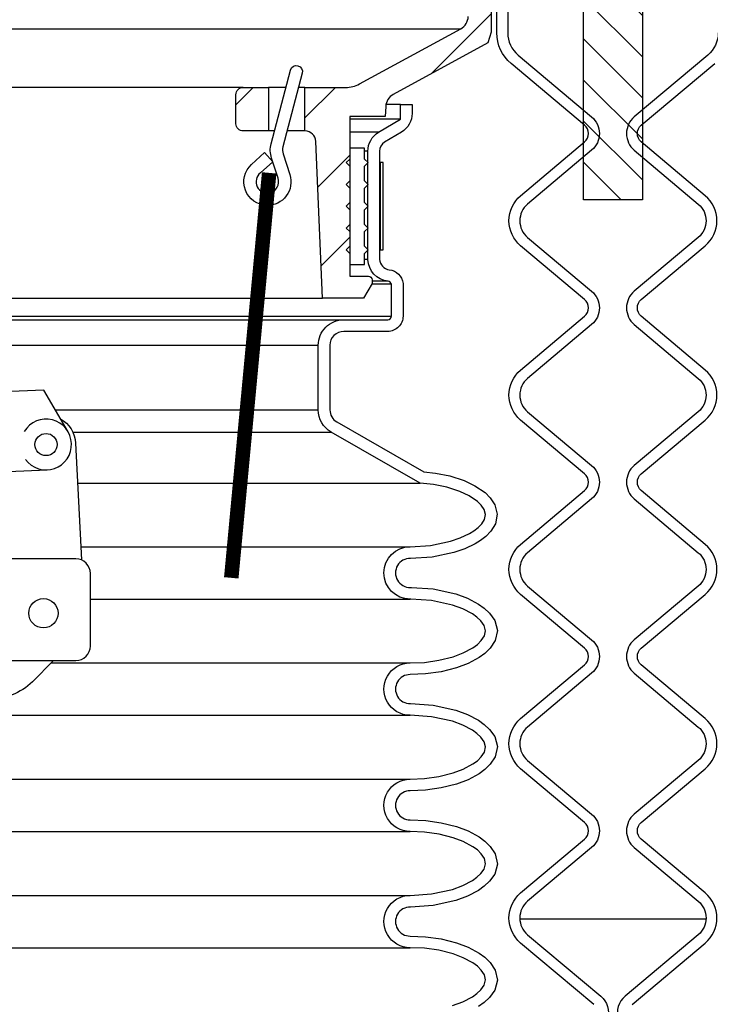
# Model space of a CAD drawing. Extents: x -169 to 7270, y -140 to 2984.
# Tile 25 of 256: x 51.36 to 57.31, y 865.66 to 874.13. Entities that reach past the tile are written whole.
import ezdxf

# ---------------------------------------------------------------- set-up
doc = ezdxf.new("R2010")
doc.units = 0
doc.header["$MEASUREMENT"] = 0
for name, color, linetype in [('FILL-CAP', 1, 'CONTINUOUS'), ('MULTI-PORT-MANHOLE', 4, 'CONTINUOUS'), ('MULTI-PORT-MANHOLE-HATCH', 252, 'CONTINUOUS'), ('MULTI-PORT-SHROUD', 1, 'CONTINUOUS'), ('MULTI-PORT-SPILL-BUCKET', 1, 'CONTINUOUS'), ('MULTI-PORT-SPILL-BUCKET-HATCH', 7, 'CONTINUOUS'), ('MULTI-PORT-SPILL-BUCKET-SHROUD', 1, 'CONTINUOUS')]:
    doc.layers.add(name, color=color, linetype=linetype)

msp = doc.modelspace()

# ---------------------------------------------------------------- hatches: boundary and pattern name
at = {"layer": 'MULTI-PORT-MANHOLE-HATCH', "linetype": 'Continuous'}
h = msp.add_hatch(dxfattribs=at)
h.set_pattern_fill('LINE', color=256, scale=2, angle=45, style=0)
h.set_pattern_definition([(135, (8038.234, -300.3843), (0.176776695, 0.176776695), [])])
h.paths.add_polyline_path([(56.21609, 876.57778), (56.72209, 876.57778), (56.72209, 872.57778), (56.21609, 872.57778)])
at = {"layer": 'MULTI-PORT-SPILL-BUCKET-HATCH', "linetype": 'Continuous'}
h = msp.add_hatch(dxfattribs=at)
h.set_pattern_fill('LINE', color=256, scale=4, angle=45, style=0)
h.set_pattern_definition([(45, (-7789.4933, -328.87903), (-0.35355339, 0.35355339), [])])
edge = h.paths.add_edge_path(flags=16)
edge.add_line((54.40659, 875.76528), (54.40659, 876.17153))
edge.add_line((54.40659, 876.17153), (54.37534, 876.20278))
edge.add_line((54.37534, 876.20278), (54.31284, 876.20278))
edge.add_line((54.31284, 876.20278), (54.27986, 876.1698))
edge.add_line((54.27986, 876.1698), (54.26211, 875.83105))
edge.add_arc((54.32452, 875.82778), 0.0625, 176.99787, 269.997947)
edge.add_line((54.32452, 875.76528), (54.40659, 875.76528))
edge = h.paths.add_edge_path()
edge.add_line((53.28465, 873.54653), (53.50313, 873.54653))
edge.add_line((53.50313, 873.54653), (53.50313, 873.17153))
edge.add_line((53.50313, 873.17153), (53.28465, 873.17153))
edge.add_arc((53.28465, 873.23403), 0.0625, 180, 270, ccw=False)
edge.add_line((53.22215, 873.23403), (53.22215, 873.48403))
edge.add_arc((53.28465, 873.48403), 0.0625, 90, 180, ccw=False)
edge = h.paths.add_edge_path()
edge.add_arc((55.14973, 875.64028), 0.125, 358, 450)
edge.add_line((55.14973, 875.76528), (54.78159, 875.76528))
edge.add_line((54.78159, 875.76528), (54.78159, 876.17153))
edge.add_line((54.78159, 876.17153), (54.81284, 876.20278))
edge.add_line((54.81284, 876.20278), (55.15239, 876.20278))
edge.add_arc((55.1524, 876.18778), 0.015, -11.010479, 90.011204, ccw=False)
edge.add_line((55.16712, 876.18492), (55.14595, 876.07599))
edge.add_arc((55.17662, 876.07003), 0.03125, 169.001697, 270.001442)
edge.add_line((55.17662, 876.03878), (55.36856, 876.03878))
edge.add_arc((55.36856, 876.07003), 0.03125, 269.999681, 370.999427)
edge.add_line((55.39924, 876.07599), (55.37806, 876.18492))
edge.add_arc((55.39316, 876.18747), 0.01532, 88.573656, 189.573401, ccw=False)
edge.add_line((55.39355, 876.20278), (55.56436, 876.20278))
edge.add_line((55.56436, 876.20278), (55.59245, 876.17157))
edge.add_line((55.59245, 876.17157), (55.5696, 875.73543))
edge.add_arc((55.31993, 875.74851), 0.25001, 342.100386, 357.000406, ccw=False)
edge.add_line((55.55784, 875.67167), (55.49787, 875.486))
edge.add_arc((55.73577, 875.40916), 0.25, 162.100003, 178.000095)
edge.add_line((55.48592, 875.41789), (55.46968, 874.95278))
edge.add_line((55.46968, 874.95278), (55.41913, 874.95278))
edge.add_line((55.41913, 874.95278), (55.41913, 874.02233))
edge.add_line((55.41913, 874.02233), (55.39168, 873.92934))
edge.add_line((55.39168, 873.92934), (54.57738, 873.4862))
edge.add_arc((54.63713, 873.37641), 0.125, 118.554702, 177.000044)
edge.add_line((54.51231, 873.38295), (54.50778, 873.29653))
edge.add_line((54.50778, 873.29653), (54.20409, 873.29653))
edge.add_line((54.20409, 873.29653), (54.20409, 871.92153))
edge.add_line((54.20409, 871.92153), (54.36284, 871.92153))
edge.add_arc((54.36284, 871.89028), 0.03125, 0, 90, ccw=False)
edge.add_line((54.39409, 871.89028), (54.39409, 871.85903))
edge.add_line((54.39409, 871.85903), (54.32192, 871.73403))
edge.add_line((54.32192, 871.73403), (53.96909, 871.73403))
edge.add_line((53.96909, 871.73403), (53.91024, 873.08187))
edge.add_arc((53.81658, 873.07778), 0.09375, 2.499991, 90)
edge.add_line((53.81658, 873.17153), (53.81658, 873.54653))
edge.add_line((53.81658, 873.54653), (54.16698, 873.54653))
edge.add_arc((54.16698, 873.79652), 0.25, 270.000244, 298.555091)
edge.add_line((54.28648, 873.57694), (55.15782, 874.05111))
edge.add_arc((55.09807, 874.16091), 0.125, 298.554793, 357.999929)
edge.add_line((55.22299, 874.15655), (55.27465, 875.63592))

# ---------------------------------------------------------------- linework, layer by layer
at = {"layer": 'FILL-CAP', "linetype": 'Continuous'}
msp.add_lwpolyline([(51.77601, 870.58332), (51.56767, 870.94174), (49.16844, 870.84326), (48.99017, 870.46897)], dxfattribs=at)
for points in [[(51.71084, 870.69544, -0.2587825), (51.84086, 870.48572), (51.89181, 869.4799)], [(49.36322, 870.5052, 1.4449902), (49.14152, 870.16108), (49.84393, 870.00949, 0.1997077), (50.07966, 870.0528, -0.1345238), (50.58325, 870.21326), (51.59586, 870.25482)]]:
    msp.add_lwpolyline(points, format="xyb", dxfattribs=at)
msp.add_lwpolyline([(51.84409, 868.61437, 0.4142136), (51.96909, 868.73937), (51.96909, 869.36437, 0.4142136), (51.84409, 869.48937), (45.09409, 869.48937, 0.4142136), (44.96909, 869.36437), (44.96909, 868.73937, 0.4142136), (45.09409, 868.61437)], format="xyb", close=True, dxfattribs=at)
at = {"layer": 'FILL-CAP', "color": 2, "linetype": 'Continuous'}
msp.add_lwpolyline([(51.65192, 868.61437), (51.46906, 868.43226, -0.4464004), (50.72579, 868.47417, -0.3610739), (50.72725, 868.55402, -0.0432997), (50.78913, 868.61437)], format="xyb", dxfattribs=at)
at = {"layer": 'FILL-CAP', "color": 7, "linetype": 'Continuous'}
for centre, radius in [((51.58689, 870.47338), 0.0955), ((51.56459, 869.02137), 0.126)]:
    msp.add_circle(centre, radius, dxfattribs=at)
at = {"layer": 'FILL-CAP', "linetype": 'Continuous'}
msp.add_arc((51.58682, 870.47338), 0.2188, 215.909869, 148.792524, dxfattribs=at)
at = {"layer": 'MULTI-PORT-MANHOLE', "color": 7, "linetype": 'Continuous'}
msp.add_line((57.27094, 866.39028), (55.66724, 866.39028), dxfattribs=at)
at = {"layer": 'MULTI-PORT-MANHOLE', "linetype": 'Continuous'}
msp.add_lwpolyline([(56.72209, 876.57778), (56.72209, 872.57778), (56.21609, 872.57778), (56.21609, 876.57778)], close=True, dxfattribs=at)
at = {"layer": 'MULTI-PORT-SHROUD', "color": 1, "linetype": 'Continuous'}
for points in [[(56.30422, 865.65464), (55.67375, 866.18366, -0.4663069), (55.67375, 866.61456), (56.22522, 867.0773, 0.4663072), (56.22522, 867.22093), (55.67375, 867.68366, -0.4663072), (55.67375, 868.11456), (56.22522, 868.5773, 0.4663072), (56.22522, 868.72093), (55.67375, 869.18366, -0.4663072), (55.67375, 869.61456), (56.22522, 870.0773, 0.4663072), (56.22522, 870.22093), (55.67375, 870.68366, -0.4663072), (55.67375, 871.11456), (56.22522, 871.5773, 0.4663072), (56.22522, 871.72093), (55.67375, 872.18366, -0.4663072), (55.67375, 872.61456), (56.22522, 873.0773, 0.4663082), (56.22522, 873.22093), (55.59188, 873.75236, -0.2216953), (55.46909, 874.01569), (55.46909, 874.89911)], [(55.56284, 874.89911), (55.56284, 874.01569, 0.2216953), (55.65214, 873.82418), (56.28548, 873.29275, -0.4663091), (56.28548, 873.00548), (55.73401, 872.54275, 0.466309), (55.73401, 872.25548), (56.28548, 871.79275, -0.466309), (56.28548, 871.50548), (55.73401, 871.04275, 0.466309), (55.73401, 870.75548), (56.28548, 870.29275, -0.466309), (56.28548, 870.00548), (55.73401, 869.54275, 0.466309), (55.73401, 869.25548), (56.28548, 868.79275, -0.466309), (56.28548, 868.50548), (55.73401, 868.04275, 0.466309), (55.73401, 867.75548), (56.28548, 867.29275, -0.466309), (56.28548, 867.00548), (55.73401, 866.54275, 0.4663078), (55.73401, 866.25548), (56.36448, 865.72646, -0.2932778), (56.42474, 865.53309)], [(57.37534, 874.01569, -0.2216953), (57.28604, 873.82418), (56.6527, 873.29275, 0.4663091), (56.6527, 873.00548), (57.20417, 872.54275, -0.466309), (57.20417, 872.25548), (56.6527, 871.79275, 0.466309), (56.6527, 871.50548), (57.20417, 871.04275, -0.466309), (57.20417, 870.75548), (56.6527, 870.29275, 0.466309), (56.6527, 870.00548), (57.20417, 869.54275, -0.466309), (57.20417, 869.25548), (56.6527, 868.79275, 0.466309), (56.6527, 868.50548), (57.20417, 868.04275, -0.466309), (57.20417, 867.75548), (56.6527, 867.29275, 0.466309), (56.6527, 867.00548), (57.20417, 866.54275, -0.4663078), (57.20417, 866.25548), (56.5737, 865.72646, 0.2932778), (56.51344, 865.53309)], [(56.63396, 865.65464), (57.26443, 866.18366, 0.4663069), (57.26443, 866.61456), (56.71296, 867.0773, -0.4663072), (56.71296, 867.22093), (57.26443, 867.68366, 0.4663072), (57.26443, 868.11456), (56.71296, 868.5773, -0.4663072), (56.71296, 868.72093), (57.26443, 869.18366, 0.4663072), (57.26443, 869.61456), (56.71296, 870.0773, -0.4663072), (56.71296, 870.22093), (57.26443, 870.68366, 0.4663072), (57.26443, 871.11456), (56.71296, 871.5773, -0.4663072), (56.71296, 871.72093), (57.26443, 872.18366, 0.4663072), (57.26443, 872.61456), (56.71296, 873.0773, -0.4663082), (56.71296, 873.22093), (57.3463, 873.75236, 0.2216953)]]:
    msp.add_lwpolyline(points, format="xyb", dxfattribs=at)
at = {"layer": 'MULTI-PORT-SPILL-BUCKET', "color": 7, "linetype": 'Continuous'}
for p, q in [((44.22254, 874.05111), (55.15782, 874.05111)), ((53.28465, 873.54653), (44.6473, 873.54653)), ((53.65287, 873.54653), (53.50313, 873.54653)), ((53.81658, 873.54653), (53.76121, 873.54653)), ((53.55419, 873.17153), (53.50313, 873.17153)), ((53.81658, 873.17153), (53.66252, 873.17153)), ((44.40187, 871.73403), (53.96909, 871.73403))]:
    msp.add_line(p, q, dxfattribs=at)
at = {"layer": 'MULTI-PORT-SPILL-BUCKET', "linetype": 'Continuous'}
msp.add_lwpolyline([(55.41913, 874.95278), (55.41913, 874.02233), (55.39168, 873.92934), (54.57738, 873.4862, 0.2606918), (54.51231, 873.38295), (54.50778, 873.29653), (54.20409, 873.29653), (54.20409, 871.92153), (54.36284, 871.92153, -0.4142136), (54.39409, 871.89028), (54.39409, 871.85903), (54.32192, 871.73403), (53.96909, 871.73403), (53.91024, 873.08187, 0.4014907), (53.81658, 873.17153), (53.81658, 873.17153), (53.81658, 873.54653), (54.16698, 873.54653, 0.1252428), (54.28648, 873.57694), (55.15782, 874.05111, 0.265356), (55.22299, 874.15655)], format="xyb", dxfattribs=at)
at = {"layer": 'MULTI-PORT-SPILL-BUCKET', "color": 1, "linetype": 'Continuous'}
msp.add_lwpolyline([(53.48929, 872.5309, -0.6731304), (53.35579, 872.88371), (53.46772, 872.98574), (53.53869, 872.90755), (53.43276, 872.81099, 0.8037767), (53.51743, 872.63946, 0.4355059), (53.58531, 872.76426), (53.52888, 872.93895, -0.1437673), (53.5254, 873.06215), (53.69226, 873.69619, -1), (53.79358, 873.66952), (53.62689, 873.0361, 0.144445), (53.62872, 872.97422), (53.68589, 872.79627, -0.5162048)], format="xyb", close=True, dxfattribs=at)
at = {"layer": 'MULTI-PORT-SPILL-BUCKET', "linetype": 'Continuous'}
msp.add_lwpolyline([(53.28465, 873.54653), (53.50313, 873.54653), (53.50313, 873.17153), (53.28465, 873.17153, -0.4142136), (53.22215, 873.23403), (53.22215, 873.48403, -0.4142136)], format="xyb", close=True, dxfattribs=at)
at = {"layer": 'MULTI-PORT-SPILL-BUCKET', "color": 2, "linetype": 'Continuous'}
msp.add_lwpolyline([(54.32909, 872.11778), (54.36034, 872.14903), (54.32909, 872.18028), (54.32909, 872.30528), (54.36034, 872.33653), (54.32909, 872.36778), (54.32909, 872.49278), (54.36034, 872.52403), (54.32909, 872.55528), (54.32909, 872.68028), (54.36034, 872.71153), (54.32909, 872.74278), (54.32909, 872.86778), (54.36034, 872.89903), (54.32909, 872.93028), (54.32909, 873.02403), (54.20409, 873.02403), (54.20409, 872.93028), (54.17284, 872.89903), (54.20409, 872.86778), (54.20409, 872.74278), (54.17284, 872.71153), (54.20409, 872.68028), (54.20409, 872.55528), (54.17284, 872.52403), (54.20409, 872.49278), (54.20409, 872.36778), (54.17284, 872.33653), (54.20409, 872.30528), (54.20409, 872.18028), (54.17284, 872.14903), (54.20409, 872.11778), (54.20409, 872.02403), (54.32909, 872.02403)], close=True, dxfattribs=at)
at = {"layer": 'MULTI-PORT-SPILL-BUCKET', "color": 7, "const_width": 0.125}
msp.add_lwpolyline([(53.50841, 872.81106), (53.182, 869.32631)], dxfattribs=at)
at = {"layer": 'MULTI-PORT-SPILL-BUCKET-SHROUD', "color": 7, "linetype": 'Continuous'}
for p, q in [((54.63909, 873.39903), (54.5142, 873.39903)), ((54.63909, 873.27371), (54.20409, 873.27371)), ((54.45053, 873.16123), (54.20409, 873.16123)), ((54.35909, 872.99667), (54.32909, 872.99667)), ((54.35909, 872.06493), (54.32909, 872.06493)), ((54.53268, 871.87794), (54.39409, 871.87794)), ((54.56097, 871.8531), (54.39067, 871.8531)), ((44.439, 871.5781), (54.56097, 871.5781)), ((44.44433, 871.54685), (54.15034, 871.54685)), ((44.48163, 871.3281), (53.93159, 871.3281)), ((51.66694, 870.77097), (53.93159, 870.77097)), ((51.81714, 870.58129), (54.04138, 870.58129)), ((51.85832, 870.14107), (54.8077, 870.14107)), ((51.88605, 869.59373), (54.72155, 869.59373)), ((51.96909, 869.14373), (54.72155, 869.14373)), ((51.63119, 868.59373), (54.72156, 868.59373)), ((50.59409, 868.14373), (54.72156, 868.14373)), ((50.89537, 867.59373), (54.72156, 867.59373)), ((50.89537, 867.14373), (54.72156, 867.14373)), ((50.87951, 866.59373), (54.72156, 866.59373)), ((50.89537, 866.14373), (54.72156, 866.14373))]:
    msp.add_line(p, q, dxfattribs=at)
at = {"layer": 'MULTI-PORT-SPILL-BUCKET-SHROUD', "linetype": 'Continuous'}
msp.add_lwpolyline([(55.08781, 865.64573), (55.17576, 865.67819), (55.25875, 865.72214), (55.2971, 865.74963), (55.33139, 865.78198), (55.35894, 865.82092), (55.37152, 865.86593), (55.36136, 865.91144), (55.33492, 865.95145), (55.30114, 865.98454), (55.26306, 866.01253), (55.18028, 866.05732), (55.09225, 866.09033), (54.97091, 866.121), (54.84701, 866.13829), (54.72156, 866.14373, -1.0000002), (54.72156, 866.59373), (54.9067, 866.60584), (55.08746, 866.64562), (55.17545, 866.67806), (55.25849, 866.72197), (55.29686, 866.74944), (55.3312, 866.78177), (55.35881, 866.82067), (55.37151, 866.86567), (55.36146, 866.91121), (55.33507, 866.95128), (55.3013, 866.9844), (55.26323, 867.01241), (55.18043, 867.05725), (55.09237, 867.09029), (54.971, 867.12098), (54.84706, 867.13829), (54.72156, 867.14373, -1.0000002), (54.72156, 867.59373), (54.84701, 867.59916), (54.97091, 867.61645), (55.09225, 867.64712), (55.18028, 867.68013), (55.26306, 867.72493), (55.30114, 867.75291), (55.33492, 867.786), (55.36136, 867.82602), (55.37152, 867.87152), (55.35894, 867.91654), (55.33139, 867.95547), (55.2971, 867.98782), (55.25875, 868.01531), (55.17576, 868.05926), (55.08781, 868.09172), (54.90712, 868.13155), (54.72156, 868.14373, -1.0000002), (54.72156, 868.59373), (54.84701, 868.59916), (54.9709, 868.61645), (55.09224, 868.64712), (55.18028, 868.68013), (55.26306, 868.72493), (55.30113, 868.75291), (55.33492, 868.786), (55.36136, 868.82602), (55.37151, 868.87152), (55.35893, 868.91654), (55.33139, 868.95547), (55.29709, 868.98782), (55.25875, 869.01531), (55.17576, 869.05926), (55.0878, 869.09172), (54.90711, 869.13155), (54.7275, 869.14334), (54.72155, 869.14373, -1), (54.72155, 869.59373), (54.89801, 869.60478), (55.0709, 869.64065), (55.15458, 869.6693), (55.23432, 869.70745), (55.2721, 869.73099), (55.30721, 869.75823), (55.33845, 869.79001), (55.36221, 869.82777), (55.3707, 869.87124), (55.36011, 869.91416), (55.33546, 869.951), (55.30377, 869.98221), (55.23099, 870.03214), (55.15082, 870.06955), (55.03913, 870.10586), (54.92454, 870.12898), (54.8077, 870.14107), (54.04138, 870.58129, -0.2685301), (53.93159, 870.77097), (53.93159, 871.3281, -0.4142136), (54.15034, 871.54685), (54.52972, 871.54685, 0.4142136), (54.56097, 871.5781), (54.56097, 871.8531, 0.3349508), (54.53268, 871.87794, -0.3722619), (54.35909, 872.06493), (54.35909, 872.99667, -0.2641245), (54.45053, 873.16123), (54.63909, 873.27371), (54.63909, 873.39903), (54.73909, 873.39903), (54.73909, 873.3234, -0.2641245), (54.64765, 873.16238), (54.50223, 873.07563, 0.2641245), (54.45909, 872.99722), (54.45909, 872.06702, 0.3652011), (54.54274, 871.97744, -0.3585463), (54.66097, 871.85979), (54.66097, 871.5781, -0.4142136), (54.52972, 871.44685), (54.15034, 871.44685, 0.4142136), (54.03159, 871.3281), (54.03159, 870.77097, 0.2685301), (54.09119, 870.668), (54.8391, 870.23835), (54.93961, 870.22795), (55.06456, 870.20274), (55.18755, 870.16276), (55.28076, 870.11927), (55.36763, 870.05966), (55.4129, 870.01509), (55.45298, 869.95517), (55.47308, 869.87375), (55.45678, 869.7903), (55.41734, 869.72761), (55.37382, 869.68333), (55.32934, 869.64883), (55.28249, 869.61964), (55.19248, 869.57658), (55.09736, 869.54401), (54.91136, 869.50542), (54.72422, 869.4937, 1.0221357), (54.72435, 869.24376), (54.73405, 869.24312), (54.92123, 869.23084), (55.11601, 869.1879), (55.21665, 869.15076), (55.31152, 869.10052), (55.36082, 869.06518), (55.40726, 869.02137), (55.45057, 868.96014), (55.47458, 868.87425), (55.45494, 868.78626), (55.41249, 868.722), (55.36605, 868.67652), (55.31672, 868.64026), (55.22182, 868.58891), (55.12214, 868.55153), (54.99012, 868.51817), (54.8561, 868.49946), (54.72341, 868.49371, 1.018771), (54.72436, 868.24376), (54.92124, 868.23084), (55.11602, 868.1879), (55.21666, 868.15076), (55.31153, 868.10052), (55.36082, 868.06518), (55.40727, 868.02137), (55.45058, 867.96014), (55.47459, 867.87425), (55.45495, 867.78626), (55.41249, 867.72201), (55.36606, 867.67652), (55.31673, 867.64026), (55.22183, 867.58891), (55.12215, 867.55153), (54.99013, 867.51817), (54.85611, 867.49946), (54.72341, 867.49371, 1.0149059), (54.72341, 867.24374), (54.85616, 867.23799), (54.99023, 867.21926), (55.12229, 867.18587), (55.222, 867.14846), (55.31692, 867.09706), (55.36627, 867.06075), (55.41272, 867.01519), (55.45513, 866.95079), (55.47457, 866.8627), (55.45037, 866.77689), (55.40699, 866.71577), (55.36053, 866.67204), (55.31121, 866.63673), (55.2163, 866.58654), (55.11563, 866.54943), (54.92079, 866.50655), (54.72436, 866.4937, 1.01874), (54.72341, 866.24374), (54.85611, 866.23799), (54.99013, 866.21929), (55.12215, 866.18592), (55.22183, 866.14855), (55.31673, 866.09719), (55.36606, 866.06093), (55.41249, 866.01545), (55.45495, 865.95119), (55.47459, 865.86321), (55.45058, 865.77731), (55.40727, 865.71608), (55.36082, 865.67228), (55.31153, 865.63693)], format="xyb", dxfattribs=at)
at = {"layer": 'MULTI-PORT-SPILL-BUCKET-SHROUD', "color": 7, "linetype": 'Continuous'}
msp.add_lwpolyline([(54.46409, 872.89903), (54.46409, 872.14903), (54.48909, 872.14903), (54.48909, 872.89903), (54.46409, 872.89903), (54.46283, 872.89903), (54.45907, 872.89903)], dxfattribs=at)

doc.saveas('drawing.dxf')
